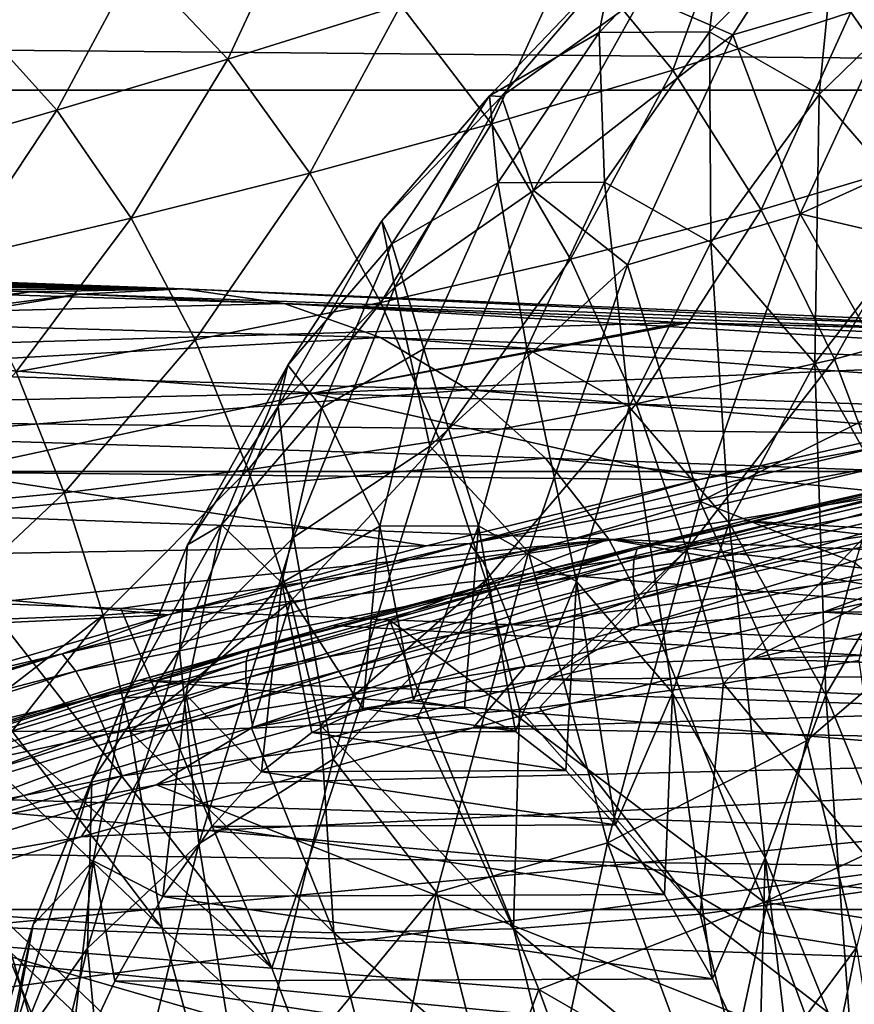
# Model space of a CAD drawing. Header units: metres. Extents: x -160 to 52, y -25 to 25.
# Tile 103 of 168: x -21.75 to -18.03, y 16.39 to 20.78. Entities that reach past the tile are written whole.
import ezdxf

# ---------------------------------------------------------------- set-up
doc = ezdxf.new("R2010")
doc.units = ezdxf.units.M
doc.layers.add('solid_509089_SW0001', color=7, linetype='CONTINUOUS')

msp = doc.modelspace()

# ---------------------------------------------------------------- linework, layer by layer
at = {"layer": 'solid_509089_SW0001'}
for points in [[(-159.199997, 21.893999, -10.99558), (-2.2, 21.893999, -10.99558), (-2.2, 20.469452, -13.46297)], [(-159.199997, 20.469452, -13.46297), (-159.199997, 21.893999, -10.99558), (-2.2, 20.469452, -13.46297)], [(-18.079378, 21.476294, 223.824036), (-18.569443, 20.716793, 221.472076), (-18.97191, 20.89212, 223.183731)], [(-18.079378, 21.476294, 223.824036), (-17.794058, 20.943621, 221.31012), (-18.569443, 20.716793, 221.472076)], [(-18.541063, 21.368948, 11.982451), (-19.285803, 21.103426, 12.498981), (-18.836258, 20.558239, 13.534178)], [(-18.041948, 20.817202, 13.039824), (-18.541063, 21.368948, 11.982451), (-18.836258, 20.558239, 13.534178)], [(-20.500986, 21.298605, 12.080479), (-21.232735, 21.041241, 12.670351), (-20.822855, 20.607891, 13.578199)], [(-20.051262, 20.8494, 13.024609), (-20.500986, 21.298605, 12.080479), (-20.822855, 20.607891, 13.578199)], [(-18.605829, 21.306849, 228.23291), (-19.166191, 20.727621, 228.384659), (-18.673391, 20.729614, 230.749741)], [(-18.605829, 21.306849, 228.23291), (-19.108923, 21.016357, 225.81842), (-19.166191, 20.727621, 228.384659)], [(-18.099258, 21.308899, 230.664093), (-18.673391, 20.729614, 230.749741), (-18.18388, 20.450981, 233.099045)], [(-18.099258, 21.308899, 230.664093), (-18.605829, 21.306849, 228.23291), (-18.673391, 20.729614, 230.749741)], [(-17.596067, 21.02248, 233.079041), (-18.099258, 21.308899, 230.664093), (-18.18388, 20.450981, 233.099045)], [(-19.285803, 21.103426, 12.498981), (-20.051262, 20.8494, 13.024609), (-19.645723, 20.318937, 14.028792)], [(-18.836258, 20.558239, 13.534178), (-19.285803, 21.103426, 12.498981), (-19.645723, 20.318937, 14.028792)], [(-17.276783, 21.095921, 12.526369), (-18.041948, 20.817202, 13.039824), (-17.601536, 20.184851, 14.118268)], [(-21.232735, 21.041241, 12.670351), (-21.959951, 20.79245, 13.314386), (-21.586092, 20.379892, 14.178493)], [(-20.822855, 20.607891, 13.578199), (-21.232735, 21.041241, 12.670351), (-21.586092, 20.379892, 14.178493)], [(-19.108923, 21.016357, 225.81842), (-19.655607, 20.445026, 226.035797), (-19.166191, 20.727621, 228.384659)], [(-19.108923, 21.016357, 225.81842), (-19.601728, 20.441357, 223.453308), (-19.655607, 20.445026, 226.035797)], [(-18.97191, 20.89212, 223.183731), (-19.601728, 20.441357, 223.453308), (-19.108923, 21.016357, 225.81842)], [(-17.596067, 21.02248, 233.079041), (-18.18388, 20.450981, 233.099045), (-17.704283, 19.895494, 235.400757)], [(-18.569443, 20.716793, 221.472076), (-17.794058, 20.943621, 221.31012), (-18.267763, 19.91696, 219.036667)], [(-18.267763, 19.91696, 219.036667), (-17.794058, 20.943621, 221.31012), (-17.322479, 20.3468, 219.572311)], [(-18.97191, 20.89212, 223.183731), (-19.45825, 20.021612, 220.849655), (-19.601728, 20.441357, 223.453308)], [(-18.569443, 20.716793, 221.472076), (-19.45825, 20.021612, 220.849655), (-18.97191, 20.89212, 223.183731)], [(-20.051262, 20.8494, 13.024609), (-20.822855, 20.607891, 13.578199), (-20.456373, 20.099136, 14.543104)], [(-19.645723, 20.318937, 14.028792), (-20.051262, 20.8494, 13.024609), (-20.456373, 20.099136, 14.543104)], [(-21.586092, 20.379892, 14.178493), (-21.959951, 20.79245, 13.314386), (-22.32708, 20.166178, 14.842651)], [(-18.041948, 20.817202, 13.039824), (-18.836258, 20.558239, 13.534178), (-18.442747, 19.935635, 14.589379)], [(-17.601536, 20.184851, 14.118268), (-18.041948, 20.817202, 13.039824), (-18.442747, 19.935635, 14.589379)], [(-19.166191, 20.727621, 228.384659), (-19.655607, 20.445026, 226.035797), (-19.618073, 20.05665, 228.519318)], [(-19.166191, 20.727621, 228.384659), (-19.618073, 20.05665, 228.519318), (-19.141224, 20.05858, 230.807846)], [(-18.569443, 20.716793, 221.472076), (-19.038752, 19.689495, 219.219727), (-19.45825, 20.021612, 220.849655)], [(-18.673391, 20.729614, 230.749741), (-19.166191, 20.727621, 228.384659), (-19.141224, 20.05858, 230.807846)], [(-18.673391, 20.729614, 230.749741), (-19.141224, 20.05858, 230.807846), (-18.667559, 19.788965, 233.0811)], [(-18.569443, 20.716793, 221.472076), (-18.267763, 19.91696, 219.036667), (-19.038752, 19.689495, 219.219727)], [(-18.18388, 20.450981, 233.099045), (-18.673391, 20.729614, 230.749741), (-18.667559, 19.788965, 233.0811)], [(-20.822855, 20.607891, 13.578199), (-21.586092, 20.379892, 14.178493), (-21.254311, 19.898643, 15.096428)], [(-20.456373, 20.099136, 14.543104), (-20.822855, 20.607891, 13.578199), (-21.254311, 19.898643, 15.096428)], [(-18.836258, 20.558239, 13.534178), (-19.645723, 20.318937, 14.028792), (-19.293205, 19.715349, 15.052202)], [(-18.442747, 19.935635, 14.589379), (-18.836258, 20.558239, 13.534178), (-19.293205, 19.715349, 15.052202)], [(-159.199997, 20.469452, -13.46297), (-2.2, 20.469452, -13.46297), (-2.2, 18.768089, -15.748297)], [(-159.199997, 18.768089, -15.748297), (-159.199997, 20.469452, -13.46297), (-2.2, 18.768089, -15.748297)], [(-19.655607, 20.445026, 226.035797), (-20.135015, 19.885658, 223.734985), (-20.091646, 19.783207, 226.246506)], [(-19.601728, 20.441357, 223.453308), (-20.135015, 19.885658, 223.734985), (-19.655607, 20.445026, 226.035797)], [(-19.601728, 20.441357, 223.453308), (-20.077576, 19.58963, 221.169586), (-20.135015, 19.885658, 223.734985)], [(-19.655607, 20.445026, 226.035797), (-20.091646, 19.783207, 226.246506), (-19.618073, 20.05665, 228.519318)], [(-19.45825, 20.021612, 220.849655), (-20.077576, 19.58963, 221.169586), (-19.601728, 20.441357, 223.453308)], [(-18.18388, 20.450981, 233.099045), (-18.667559, 19.788965, 233.0811), (-18.203487, 19.251459, 235.308304)], [(-17.704283, 19.895494, 235.400757), (-18.18388, 20.450981, 233.099045), (-18.203487, 19.251459, 235.308304)], [(-21.586092, 20.379892, 14.178493), (-22.32708, 20.166178, 14.842651), (-22.026287, 19.717041, 15.706575)], [(-21.254311, 19.898643, 15.096428), (-21.586092, 20.379892, 14.178493), (-22.026287, 19.717041, 15.706575)], [(-19.645723, 20.318937, 14.028792), (-20.456373, 20.099136, 14.543104), (-20.139622, 19.522451, 15.52666)], [(-19.293205, 19.715349, 15.052202), (-19.645723, 20.318937, 14.028792), (-20.139622, 19.522451, 15.52666)], [(-18.267763, 19.91696, 219.036667), (-17.322479, 20.3468, 219.572311), (-17.563925, 19.752432, 218.413544)], [(-17.601536, 20.184851, 14.118268), (-18.442747, 19.935635, 14.589379), (-18.115595, 19.26832, 15.611757)], [(-17.233658, 19.506561, 15.161281), (-17.601536, 20.184851, 14.118268), (-18.115595, 19.26832, 15.611757)], [(-20.456373, 20.099136, 14.543104), (-21.254311, 19.898643, 15.096428), (-20.968765, 19.35537, 16.03256)], [(-20.139622, 19.522451, 15.52666), (-20.456373, 20.099136, 14.543104), (-20.968765, 19.35537, 16.03256)], [(-19.618073, 20.05665, 228.519318), (-20.091646, 19.783207, 226.246506), (-19.947716, 19.314367, 228.632828)], [(-19.618073, 20.05665, 228.519318), (-19.947716, 19.314367, 228.632828), (-19.488518, 19.316225, 230.836655)], [(-19.141224, 20.05858, 230.807846), (-19.618073, 20.05665, 228.519318), (-19.488518, 19.316225, 230.836655)], [(-19.141224, 20.05858, 230.807846), (-19.488518, 19.316225, 230.836655), (-19.032383, 19.056587, 233.025787)], [(-18.667559, 19.788965, 233.0811), (-19.141224, 20.05858, 230.807846), (-19.032383, 19.056587, 233.025787)], [(-19.45825, 20.021612, 220.849655), (-19.920671, 18.88006, 218.630356), (-20.077576, 19.58963, 221.169586)], [(-19.038752, 19.689495, 219.219727), (-19.920671, 18.88006, 218.630356), (-19.45825, 20.021612, 220.849655)], [(-18.442747, 19.935635, 14.589379), (-19.293205, 19.715349, 15.052202), (-19.000957, 19.068893, 16.04582)], [(-19.038752, 19.689495, 219.219727), (-18.267763, 19.91696, 219.036667), (-18.714689, 18.633793, 216.891739)], [(-18.115595, 19.26832, 15.611757), (-18.442747, 19.935635, 14.589379), (-19.000957, 19.068893, 16.04582)], [(-18.714689, 18.633793, 216.891739), (-18.267763, 19.91696, 219.036667), (-17.7978, 19.089281, 217.291107)], [(-18.267763, 19.91696, 219.036667), (-17.563925, 19.752432, 218.413544), (-17.7978, 19.089281, 217.291107)], [(-21.254311, 19.898643, 15.096428), (-22.026287, 19.717041, 15.706575), (-21.768105, 19.21232, 16.588276)], [(-20.968765, 19.35537, 16.03256), (-21.254311, 19.898643, 15.096428), (-21.768105, 19.21232, 16.588276)], [(-20.135015, 19.885658, 223.734985), (-20.597925, 19.057089, 221.513351), (-20.555536, 19.241947, 224.020172)], [(-20.077576, 19.58963, 221.169586), (-20.597925, 19.057089, 221.513351), (-20.135015, 19.885658, 223.734985)], [(-20.135015, 19.885658, 223.734985), (-20.555536, 19.241947, 224.020172), (-20.091646, 19.783207, 226.246506)], [(-17.704283, 19.895494, 235.400757), (-18.203487, 19.251459, 235.308304), (-17.755293, 18.453335, 237.45932)], [(-20.091646, 19.783207, 226.246506), (-20.555536, 19.241947, 224.020172), (-20.403765, 19.051044, 226.444138)], [(-20.091646, 19.783207, 226.246506), (-20.403765, 19.051044, 226.444138), (-19.947716, 19.314367, 228.632828)], [(-18.667559, 19.788965, 233.0811), (-19.032383, 19.056587, 233.025787), (-18.585485, 18.538973, 235.170563)], [(-18.203487, 19.251459, 235.308304), (-18.667559, 19.788965, 233.0811), (-18.585485, 18.538973, 235.170563)], [(-24.047813, 19.693563, 51.212868), (-24.491825, 19.688553, 51.258396), (-21.022888, 19.582998, 68.325623)], [(-24.491825, 19.688553, 51.258396), (-24.394201, 19.684357, 51.816048), (-21.022888, 19.582998, 68.325623)], [(-23.604155, 19.61232, 51.169857), (-24.047813, 19.693563, 51.212868), (-21.022888, 19.582998, 68.325623)], [(-19.293205, 19.715349, 15.052202), (-20.139622, 19.522451, 15.52666), (-19.877172, 18.905256, 16.483767)], [(-19.038752, 19.689495, 219.219727), (-19.481243, 18.407677, 217.096085), (-19.920671, 18.88006, 218.630356)], [(-19.000957, 19.068893, 16.04582), (-19.293205, 19.715349, 15.052202), (-19.877172, 18.905256, 16.483767)], [(-19.038752, 19.689495, 219.219727), (-18.714689, 18.633793, 216.891739), (-19.481243, 18.407677, 217.096085)], [(-24.394201, 19.684357, 51.816048), (-24.119864, 19.672565, 53.383133), (-21.022888, 19.582998, 68.325623)], [(-24.119864, 19.672565, 53.383133), (-23.838423, 19.660471, 54.990795), (-21.022888, 19.582998, 68.325623)], [(-23.838423, 19.660471, 54.990795), (-23.554903, 19.648285, 56.61034), (-21.022888, 19.582998, 68.325623)], [(-23.554903, 19.648285, 56.61034), (-23.274857, 19.63625, 58.210049), (-21.022888, 19.582998, 68.325623)], [(-23.604155, 19.61232, 51.169857), (-21.022888, 19.582998, 68.325623), (-20.571651, 19.517105, 68.19101)], [(-23.173456, 19.451824, 51.121979), (-23.604155, 19.61232, 51.169857), (-20.571651, 19.517105, 68.19101)], [(-23.274857, 19.63625, 58.210049), (-22.995625, 19.624249, 59.805107), (-21.022888, 19.582998, 68.325623)], [(-22.995625, 19.624249, 59.805107), (-22.717854, 19.61231, 61.391819), (-21.022888, 19.582998, 68.325623)], [(-22.717854, 19.61231, 61.391819), (-22.44788, 19.600706, 62.933998), (-21.022888, 19.582998, 68.325623)], [(-22.44788, 19.600706, 62.933998), (-22.190643, 19.589651, 64.403389), (-21.022888, 19.582998, 68.325623)], [(-21.943426, 19.579027, 65.815559), (-23.681997, 19.328831, 65.442261), (-21.705605, 19.568806, 67.174042)], [(-23.681997, 19.328831, 65.442261), (-23.346674, 19.316923, 67.145485), (-21.705605, 19.568806, 67.174042)], [(-21.705605, 19.568806, 67.174042), (-23.346674, 19.316923, 67.145485), (-21.481876, 19.559191, 68.452003)], [(-23.346674, 19.316923, 67.145485), (-22.997795, 19.307684, 68.842407), (-21.481876, 19.559191, 68.452003)], [(-21.481876, 19.559191, 68.452003), (-22.997795, 19.307684, 68.842407), (-18.796431, 19.432592, 83.777534)], [(-22.190643, 19.589651, 64.403389), (-21.943426, 19.579027, 65.815559), (-21.022888, 19.582998, 68.325623)], [(-21.943426, 19.579027, 65.815559), (-21.705605, 19.568806, 67.174042), (-21.022888, 19.582998, 68.325623)], [(-21.705605, 19.568806, 67.174042), (-21.481876, 19.559191, 68.452003), (-21.022888, 19.582998, 68.325623)], [(-21.022888, 19.582998, 68.325623), (-21.481876, 19.559191, 68.452003), (-15.65589, 19.35224, 98.851273)], [(-15.65589, 19.35224, 98.851273), (-21.481876, 19.559191, 68.452003), (-18.796431, 19.432592, 83.777534)], [(-21.022888, 19.582998, 68.325623), (-15.65589, 19.35224, 98.851273), (-15.174582, 19.307373, 98.755211)], [(-20.571651, 19.517105, 68.19101), (-21.022888, 19.582998, 68.325623), (-15.174582, 19.307373, 98.755211)], [(-20.077576, 19.58963, 221.169586), (-20.53002, 18.472712, 218.998184), (-20.597925, 19.057089, 221.513351)], [(-19.920671, 18.88006, 218.630356), (-20.53002, 18.472712, 218.998184), (-20.077576, 19.58963, 221.169586)], [(-23.173456, 19.451824, 51.121979), (-20.571651, 19.517105, 68.19101), (-20.14094, 19.365835, 68.056114)], [(-20.139622, 19.522451, 15.52666), (-20.968765, 19.35537, 16.03256), (-20.731714, 18.774355, 16.945795)], [(-19.877172, 18.905256, 16.483767), (-20.139622, 19.522451, 15.52666), (-20.731714, 18.774355, 16.945795)], [(-20.571651, 19.517105, 68.19101), (-15.174582, 19.307373, 98.755211), (-14.710948, 19.166969, 98.66243)], [(-20.14094, 19.365835, 68.056114), (-20.571651, 19.517105, 68.19101), (-14.710948, 19.166969, 98.66243)], [(-17.233658, 19.506561, 15.161281), (-18.115595, 19.26832, 15.611757), (-17.862555, 18.59907, 16.546658)], [(-22.773197, 19.217899, 51.078548), (-23.173456, 19.451824, 51.121979), (-20.14094, 19.365835, 68.056114)], [(-22.997795, 19.307684, 68.842407), (-20.442974, 19.116755, 84.160492), (-18.796431, 19.432592, 83.777534)], [(-18.768688, 19.431248, 83.935799), (-18.796431, 19.432592, 83.777534), (-20.442974, 19.116755, 84.160492)], [(-18.768688, 19.431248, 83.935799), (-20.442974, 19.116755, 84.160492), (-16.136, 19.300087, 98.946838)], [(-15.65589, 19.35224, 98.851273), (-18.796431, 19.432592, 83.777534), (-18.768688, 19.431248, 83.935799)], [(-15.65589, 19.35224, 98.851273), (-18.768688, 19.431248, 83.935799), (-16.136, 19.300087, 98.946838)], [(-22.773197, 19.217899, 51.078548), (-20.14094, 19.365835, 68.056114), (-19.747461, 19.132578, 67.929543)], [(-20.968765, 19.35537, 16.03256), (-21.768105, 19.21232, 16.588276), (-21.552801, 18.672939, 17.450735)], [(-20.731714, 18.774355, 16.945795), (-20.968765, 19.35537, 16.03256), (-21.552801, 18.672939, 17.450735)], [(-20.14094, 19.365835, 68.056114), (-14.710948, 19.166969, 98.66243), (-14.28287, 18.936117, 98.576508)], [(-19.747461, 19.132578, 67.929543), (-20.14094, 19.365835, 68.056114), (-14.28287, 18.936117, 98.576508)], [(-22.997795, 19.307684, 68.842407), (-24.43667, 19.029245, 69.217758), (-20.442974, 19.116755, 84.160492)], [(-20.442974, 19.116755, 84.160492), (-17.457333, 19.016451, 99.223305), (-16.136, 19.300087, 98.946838)], [(-19.947716, 19.314367, 228.632828), (-20.403765, 19.051044, 226.444138), (-20.145088, 18.523371, 228.721725)], [(-19.947716, 19.314367, 228.632828), (-20.145088, 18.523371, 228.721725), (-19.704695, 18.52515, 230.835297)], [(-19.488518, 19.316225, 230.836655), (-19.947716, 19.314367, 228.632828), (-19.704695, 18.52515, 230.835297)], [(-19.488518, 19.316225, 230.836655), (-19.704695, 18.52515, 230.835297), (-19.267241, 18.276146, 232.934753)], [(-19.032383, 19.056587, 233.025787), (-19.488518, 19.316225, 230.836655), (-19.267241, 18.276146, 232.934753)], [(-18.115595, 19.26832, 15.611757), (-19.000957, 19.068893, 16.04582), (-18.773825, 18.418909, 16.959349)], [(-17.862555, 18.59907, 16.546658), (-18.115595, 19.26832, 15.611757), (-18.773825, 18.418909, 16.959349)], [(-18.203487, 19.251459, 235.308304), (-18.585485, 18.538973, 235.170563), (-18.153879, 17.770388, 237.241959)], [(-17.755293, 18.453335, 237.45932), (-18.203487, 19.251459, 235.308304), (-18.153879, 17.770388, 237.241959)], [(-22.419376, 18.920382, 51.048973), (-22.773197, 19.217899, 51.078548), (-19.747461, 19.132578, 67.929543)], [(-21.552801, 18.672939, 17.450735), (-21.768105, 19.21232, 16.588276), (-22.32921, 18.597639, 18.016378)], [(-20.555536, 19.241947, 224.020172), (-21.00346, 18.440201, 221.870453), (-20.850485, 18.529818, 224.300186)], [(-20.597925, 19.057089, 221.513351), (-21.00346, 18.440201, 221.870453), (-20.555536, 19.241947, 224.020172)], [(-20.555536, 19.241947, 224.020172), (-20.850485, 18.529818, 224.300186), (-20.403765, 19.051044, 226.444138)], [(-22.419376, 18.920382, 51.048973), (-19.747461, 19.132578, 67.929543), (-19.405016, 18.827398, 67.819977)], [(-19.747461, 19.132578, 67.929543), (-14.28287, 18.936117, 98.576508), (-13.907861, 18.624111, 98.500946)], [(-19.405016, 18.827398, 67.819977), (-19.747461, 19.132578, 67.929543), (-13.907861, 18.624111, 98.500946)], [(-24.43667, 19.029245, 69.217758), (-22.0825, 18.764528, 84.544312), (-20.442974, 19.116755, 84.160492)], [(-20.442974, 19.116755, 84.160492), (-22.0825, 18.764528, 84.544312), (-18.724785, 18.73105, 99.488449)], [(-20.442974, 19.116755, 84.160492), (-18.724785, 18.73105, 99.488449), (-17.457333, 19.016451, 99.223305)], [(-18.714689, 18.633793, 216.891739), (-17.7978, 19.089281, 217.291107), (-18.023287, 18.359657, 216.208939)], [(-20.597925, 19.057089, 221.513351), (-21.038071, 17.970535, 219.40097), (-21.00346, 18.440201, 221.870453)], [(-20.53002, 18.472712, 218.998184), (-21.038071, 17.970535, 219.40097), (-20.597925, 19.057089, 221.513351)], [(-20.403765, 19.051044, 226.444138), (-20.850485, 18.529818, 224.300186), (-20.582458, 18.270832, 226.62265)], [(-20.403765, 19.051044, 226.444138), (-20.582458, 18.270832, 226.62265), (-20.145088, 18.523371, 228.721725)], [(-19.000957, 19.068893, 16.04582), (-19.877172, 18.905256, 16.483767), (-19.671368, 18.283026, 17.368484)], [(-18.773825, 18.418909, 16.959349), (-19.000957, 19.068893, 16.04582), (-19.671368, 18.283026, 17.368484)], [(-19.032383, 19.056587, 233.025787), (-19.267241, 18.276146, 232.934753), (-18.838648, 17.779728, 234.991699)], [(-18.585485, 18.538973, 235.170563), (-19.032383, 19.056587, 233.025787), (-18.838648, 17.779728, 234.991699)], [(-17.916155, 18.877834, 99.528084), (-17.457333, 19.016451, 99.223305), (-18.724785, 18.73105, 99.488449)], [(-22.12534, 18.572424, 51.042542), (-22.419376, 18.920382, 51.048973), (-19.405016, 18.827398, 67.819977)], [(-19.877172, 18.905256, 16.483767), (-20.731714, 18.774355, 16.945795), (-20.54336, 18.186882, 17.794525)], [(-19.671368, 18.283026, 17.368484), (-19.877172, 18.905256, 16.483767), (-20.54336, 18.186882, 17.794525)], [(-19.920671, 18.88006, 218.630356), (-20.352917, 17.48292, 216.555893), (-20.53002, 18.472712, 218.998184)], [(-19.481243, 18.407677, 217.096085), (-20.352917, 17.48292, 216.555893), (-19.920671, 18.88006, 218.630356)], [(-17.916155, 18.877834, 99.528084), (-18.724785, 18.73105, 99.488449), (-19.743984, 18.446287, 99.908943)], [(-17.916155, 18.877834, 99.528084), (-19.743984, 18.446287, 99.908943), (-17.860092, 18.79965, 99.713356)], [(-22.12534, 18.572424, 51.042542), (-19.405016, 18.827398, 67.819977), (-19.12311, 18.465393, 67.735779)], [(-19.405016, 18.827398, 67.819977), (-13.907861, 18.624111, 98.500946), (-13.600522, 18.243311, 98.438705)], [(-19.12311, 18.465393, 67.735779), (-19.405016, 18.827398, 67.819977), (-13.600522, 18.243311, 98.438705)], [(-19.010384, 18.375389, 101.797447), (-18.996428, 18.422756, 101.920326), (-17.252674, 18.825331, 101.556992)], [(-17.267916, 18.777668, 101.43438), (-19.010384, 18.375389, 101.797447), (-17.252674, 18.825331, 101.556992)], [(-17.252674, 18.825331, 101.556992), (-18.996428, 18.422756, 101.920326), (-17.542843, 18.771162, 101.748413)], [(-159.199997, 18.768089, -15.748297), (-2.2, 18.768089, -15.748297), (-2.2, 16.81292, -17.820654)], [(-159.199997, 16.81292, -17.820654), (-159.199997, 18.768089, -15.748297), (-2.2, 16.81292, -17.820654)], [(-20.731714, 18.774355, 16.945795), (-21.552801, 18.672939, 17.450735), (-21.37878, 18.125767, 18.256649)], [(-20.54336, 18.186882, 17.794525), (-20.731714, 18.774355, 16.945795), (-21.37878, 18.125767, 18.256649)], [(-19.743984, 18.446287, 99.908943), (-19.685902, 18.368584, 100.093788), (-17.860092, 18.79965, 99.713356)], [(-17.860092, 18.79965, 99.713356), (-19.685902, 18.368584, 100.093788), (-17.799728, 18.675396, 99.869865)], [(-19.013828, 18.298254, 101.68985), (-19.010384, 18.375389, 101.797447), (-17.267916, 18.777668, 101.43438)], [(-17.273457, 18.700048, 101.327217), (-19.013828, 18.298254, 101.68985), (-17.267916, 18.777668, 101.43438)], [(-18.996428, 18.422756, 101.920326), (-18.517832, 18.547375, 101.951424), (-17.542843, 18.771162, 101.748413)], [(-17.542843, 18.771162, 101.748413), (-18.517832, 18.547375, 101.951424), (-7.027162, 17.862087, 154.254868)], [(-22.0825, 18.764528, 84.544312), (-23.712204, 18.368626, 84.925858), (-19.936329, 18.436306, 99.741844)], [(-22.0825, 18.764528, 84.544312), (-19.936329, 18.436306, 99.741844), (-18.724785, 18.73105, 99.488449)], [(-19.743984, 18.446287, 99.908943), (-18.724785, 18.73105, 99.488449), (-19.936329, 18.436306, 99.741844)], [(-19.006523, 18.19676, 101.605087), (-19.013828, 18.298254, 101.68985), (-17.273457, 18.700048, 101.327217)], [(-17.268908, 18.597918, 101.243034), (-19.006523, 18.19676, 101.605087), (-17.273457, 18.700048, 101.327217)], [(-21.552801, 18.672939, 17.450735), (-22.32921, 18.597639, 18.016378), (-22.167187, 18.094858, 18.773079)], [(-21.37878, 18.125767, 18.256649), (-21.552801, 18.672939, 17.450735), (-22.167187, 18.094858, 18.773079)], [(-19.685902, 18.368584, 100.093788), (-19.62233, 18.245092, 100.249634), (-17.799728, 18.675396, 99.869865)], [(-17.799728, 18.675396, 99.869865), (-19.62233, 18.245092, 100.249634), (-17.73918, 18.513535, 99.986977)], [(-19.481243, 18.407677, 217.096085), (-18.714689, 18.633793, 216.891739), (-19.129082, 17.110643, 214.902954)], [(-19.129082, 17.110643, 214.902954), (-18.714689, 18.633793, 216.891739), (-18.239603, 17.566099, 215.170776)], [(-18.714689, 18.633793, 216.891739), (-18.023287, 18.359657, 216.208939), (-18.239603, 17.566099, 215.170776)], [(-18.989067, 18.078512, 101.549271), (-19.006523, 18.19676, 101.605087), (-17.268908, 18.597918, 101.243034)], [(-17.254667, 18.478958, 101.187889), (-18.989067, 18.078512, 101.549271), (-17.268908, 18.597918, 101.243034)], [(-17.862555, 18.59907, 16.546658), (-18.773825, 18.418909, 16.959349), (-18.611315, 17.820784, 17.744949)], [(-17.862555, 18.59907, 16.546658), (-18.611315, 17.820784, 17.744949), (-18.005585, 17.924576, 17.482853)], [(-22.12534, 18.572424, 51.042542), (-19.12311, 18.465393, 67.735779), (-21.901762, 18.180084, 51.068089)], [(-18.517832, 18.547375, 101.951424), (-19.454782, 18.316599, 102.14653), (-8.868936, 17.435368, 154.638626)], [(-18.996428, 18.422756, 101.920326), (-19.454782, 18.316599, 102.14653), (-18.517832, 18.547375, 101.951424)], [(-18.517832, 18.547375, 101.951424), (-8.868936, 17.435368, 154.638626), (-7.027162, 17.862087, 154.254868)], [(-20.850485, 18.529818, 224.300186), (-21.281834, 17.757744, 222.230026), (-21.010885, 17.770952, 224.566513)], [(-21.00346, 18.440201, 221.870453), (-21.281834, 17.757744, 222.230026), (-20.850485, 18.529818, 224.300186)], [(-20.850485, 18.529818, 224.300186), (-21.010885, 17.770952, 224.566513), (-20.582458, 18.270832, 226.62265)], [(-20.145088, 18.523371, 228.721725), (-20.582458, 18.270832, 226.62265), (-20.221043, 17.709229, 228.702362)], [(-20.145088, 18.523371, 228.721725), (-20.221043, 17.709229, 228.702362), (-19.99366, 17.745176, 229.79364)], [(-19.704695, 18.52515, 230.835297), (-20.145088, 18.523371, 228.721725), (-19.99366, 17.745176, 229.79364)], [(-19.704695, 18.52515, 230.835297), (-19.99366, 17.745176, 229.79364), (-19.766266, 17.711048, 230.884964)], [(-19.704695, 18.52515, 230.835297), (-19.766266, 17.711048, 230.884964), (-19.53968, 17.606913, 231.972412)], [(-19.267241, 18.276146, 232.934753), (-19.704695, 18.52515, 230.835297), (-19.53968, 17.606913, 231.972412)], [(-19.62233, 18.245092, 100.249634), (-19.557598, 18.084225, 100.365868), (-17.73918, 18.513535, 99.986977)], [(-17.73918, 18.513535, 99.986977), (-19.557598, 18.084225, 100.365868), (-17.682564, 18.325085, 100.056702)], [(-18.585485, 18.538973, 235.170563), (-18.838648, 17.779728, 234.991699), (-18.424717, 17.04262, 236.978271)], [(-18.153879, 17.770388, 237.241959), (-18.585485, 18.538973, 235.170563), (-18.424717, 17.04262, 236.978271)], [(-21.299927, 18.155386, 54.4105), (-21.901762, 18.180084, 51.068089), (-19.12311, 18.465393, 67.735779)], [(-20.10132, 18.106167, 61.067093), (-21.299927, 18.155386, 54.4105), (-19.12311, 18.465393, 67.735779)], [(-20.53002, 18.472712, 218.998184), (-20.952938, 17.105717, 216.968475), (-21.038071, 17.970535, 219.40097)], [(-20.352917, 17.48292, 216.555893), (-20.952938, 17.105717, 216.968475), (-20.53002, 18.472712, 218.998184)], [(-19.12311, 18.465393, 67.735779), (-18.909716, 18.05718, 67.684677), (-20.10132, 18.106167, 61.067093)], [(-19.12311, 18.465393, 67.735779), (-13.372688, 17.808708, 98.392174), (-16.116259, 17.934536, 83.18219)], [(-19.12311, 18.465393, 67.735779), (-13.600522, 18.243311, 98.438705), (-13.372688, 17.808708, 98.392174)], [(-19.12311, 18.465393, 67.735779), (-16.116259, 17.934536, 83.18219), (-18.909716, 18.05718, 67.684677)], [(-17.254667, 18.478958, 101.187889), (-18.165106, 18.140278, 101.359711), (-18.989067, 18.078512, 101.549271)], [(-17.254667, 18.478958, 101.187889), (-16.860186, 18.427914, 101.087814), (-18.165106, 18.140278, 101.359711)], [(-23.712204, 18.368626, 84.925858), (-21.0896, 18.128405, 99.982956), (-19.936329, 18.436306, 99.741844)], [(-19.743984, 18.446287, 99.908943), (-21.0896, 18.128405, 99.982956), (-21.561701, 17.95356, 100.287689)], [(-19.743984, 18.446287, 99.908943), (-21.561701, 17.95356, 100.287689), (-19.685902, 18.368584, 100.093788)], [(-21.00346, 18.440201, 221.870453), (-21.429358, 17.388819, 219.826447), (-21.281834, 17.757744, 222.230026)], [(-21.038071, 17.970535, 219.40097), (-21.429358, 17.388819, 219.826447), (-21.00346, 18.440201, 221.870453)], [(-19.743984, 18.446287, 99.908943), (-19.936329, 18.436306, 99.741844), (-21.0896, 18.128405, 99.982956)], [(-20.741461, 17.921015, 102.158142), (-20.728931, 17.968006, 102.281319), (-18.996428, 18.422756, 101.920326)], [(-19.010384, 18.375389, 101.797447), (-20.741461, 17.921015, 102.158142), (-18.996428, 18.422756, 101.920326)], [(-18.996428, 18.422756, 101.920326), (-20.728931, 17.968006, 102.281319), (-19.454782, 18.316599, 102.14653)], [(-18.773825, 18.418909, 16.959349), (-19.671368, 18.283026, 17.368484), (-19.521845, 17.705095, 18.138615)], [(-18.773825, 18.418909, 16.959349), (-19.521845, 17.705095, 18.138615), (-19.431864, 17.714466, 18.099129)], [(-18.611315, 17.820784, 17.744949), (-18.773825, 18.418909, 16.959349), (-19.431864, 17.714466, 18.099129)], [(-18.165106, 18.140278, 101.359711), (-16.860186, 18.427914, 101.087814), (-13.819702, 18.169563, 100.454285)], [(-17.755293, 18.453335, 237.45932), (-18.153879, 17.770388, 237.241959), (-17.743404, 16.761236, 239.211945)], [(-20.742582, 17.84449, 102.050064), (-20.741461, 17.921015, 102.158142), (-19.010384, 18.375389, 101.797447)], [(-19.013828, 18.298254, 101.68985), (-20.742582, 17.84449, 102.050064), (-19.010384, 18.375389, 101.797447)], [(-19.481243, 18.407677, 217.096085), (-19.891193, 16.887907, 215.128616), (-20.352917, 17.48292, 216.555893)], [(-19.481243, 18.407677, 217.096085), (-19.129082, 17.110643, 214.902954), (-19.891193, 16.887907, 215.128616)], [(-23.712204, 18.368626, 84.925858), (-25.329983, 17.924767, 85.304672), (-21.0896, 18.128405, 99.982956)], [(-21.561701, 17.95356, 100.287689), (-21.500904, 17.876593, 100.47197), (-19.685902, 18.368584, 100.093788)], [(-19.685902, 18.368584, 100.093788), (-21.500904, 17.876593, 100.47197), (-19.62233, 18.245092, 100.249634)], [(-18.239603, 17.566099, 215.170776), (-18.023287, 18.359657, 216.208939), (-17.664127, 18.060043, 215.709305)], [(-20.732218, 17.743799, 101.964661), (-20.742582, 17.84449, 102.050064), (-19.013828, 18.298254, 101.68985)], [(-19.006523, 18.19676, 101.605087), (-20.732218, 17.743799, 101.964661), (-19.013828, 18.298254, 101.68985)], [(-20.728931, 17.968006, 102.281319), (-20.353865, 18.079594, 102.333755), (-19.454782, 18.316599, 102.14653)], [(-19.671368, 18.283026, 17.368484), (-20.54336, 18.186882, 17.794525), (-20.409246, 17.635836, 18.544813)], [(-19.671368, 18.283026, 17.368484), (-20.409246, 17.635836, 18.544813), (-19.977209, 17.66436, 18.342522)], [(-19.454782, 18.316599, 102.14653), (-20.353865, 18.079594, 102.333755), (-8.868936, 17.435368, 154.638626)], [(-19.521845, 17.705095, 18.138615), (-19.671368, 18.283026, 17.368484), (-19.977209, 17.66436, 18.342522)], [(-19.557598, 18.084225, 100.365868), (-19.496115, 17.896933, 100.434578), (-17.682564, 18.325085, 100.056702)], [(-17.682564, 18.325085, 100.056702), (-19.496115, 17.896933, 100.434578), (-18.484695, 17.93199, 100.251602)], [(-17.682564, 18.325085, 100.056702), (-18.484695, 17.93199, 100.251602), (-17.179863, 18.230001, 99.979721)], [(-21.500904, 17.876593, 100.47197), (-21.43302, 17.754272, 100.626915), (-19.62233, 18.245092, 100.249634)], [(-19.62233, 18.245092, 100.249634), (-21.43302, 17.754272, 100.626915), (-19.557598, 18.084225, 100.365868)], [(-20.582458, 18.270832, 226.62265), (-21.010885, 17.770952, 224.566513), (-20.672318, 17.42774, 226.53656)], [(-20.582458, 18.270832, 226.62265), (-20.672318, 17.42774, 226.53656), (-20.447592, 17.603281, 227.615097)], [(-20.582458, 18.270832, 226.62265), (-20.447592, 17.603281, 227.615097), (-20.221043, 17.709229, 228.702362)], [(-19.267241, 18.276146, 232.934753), (-19.53968, 17.606913, 231.972412), (-19.314896, 17.433168, 233.051224)], [(-19.267241, 18.276146, 232.934753), (-19.314896, 17.433168, 233.051224), (-19.092846, 17.190611, 234.116898)], [(-18.838648, 17.779728, 234.991699), (-19.267241, 18.276146, 232.934753), (-19.092846, 17.190611, 234.116898)], [(-20.626364, 16.550831, 54.539593), (-22.49798, 18.204538, 47.756859), (-21.901762, 18.180084, 51.068089)], [(-21.818575, 16.646101, 48.009178), (-22.49798, 18.204538, 47.756859), (-20.626364, 16.550831, 54.539593)], [(-20.711193, 17.626455, 101.908089), (-20.732218, 17.743799, 101.964661), (-19.006523, 18.19676, 101.605087)], [(-18.989067, 18.078512, 101.549271), (-20.711193, 17.626455, 101.908089), (-19.006523, 18.19676, 101.605087)], [(-14.299681, 18.055859, 99.379593), (-17.179863, 18.230001, 99.979721), (-18.484695, 17.93199, 100.251602)], [(-21.901762, 18.180084, 51.068089), (-21.299927, 18.155386, 54.4105), (-20.626364, 16.550831, 54.539593)], [(-20.54336, 18.186882, 17.794525), (-21.37878, 18.125767, 18.256649), (-21.256729, 17.607708, 18.980745)], [(-20.626364, 16.550831, 54.539593), (-21.299927, 18.155386, 54.4105), (-20.10132, 18.106167, 61.067093)], [(-20.54336, 18.186882, 17.794525), (-21.256729, 17.607708, 18.980745), (-20.717314, 17.621386, 18.696251)], [(-20.409246, 17.635836, 18.544813), (-20.54336, 18.186882, 17.794525), (-20.717314, 17.621386, 18.696251)], [(-18.165106, 18.140278, 101.359711), (-13.819702, 18.169563, 100.454285), (-13.589756, 17.88068, 100.406372)], [(-25.329983, 17.924767, 85.304672), (-22.18573, 17.808636, 100.212097), (-21.0896, 18.128405, 99.982956)], [(-21.561701, 17.95356, 100.287689), (-21.0896, 18.128405, 99.982956), (-22.18573, 17.808636, 100.212097)], [(-21.37878, 18.125767, 18.256649), (-22.167187, 18.094858, 18.773079), (-22.042387, 17.614021, 19.457369)], [(-21.37878, 18.125767, 18.256649), (-22.042387, 17.614021, 19.457369), (-21.785629, 17.608534, 19.29162)], [(-21.256729, 17.607708, 18.980745), (-21.37878, 18.125767, 18.256649), (-21.785629, 17.608534, 19.29162)], [(-19.405117, 17.840805, 101.618088), (-18.165106, 18.140278, 101.359711), (-13.589756, 17.88068, 100.406372)], [(-18.989067, 18.078512, 101.549271), (-18.165106, 18.140278, 101.359711), (-19.405117, 17.840805, 101.618088)], [(-21.43302, 17.754272, 100.626915), (-21.362669, 17.594927, 100.741982), (-19.557598, 18.084225, 100.365868)], [(-19.557598, 18.084225, 100.365868), (-21.362669, 17.594927, 100.741982), (-19.496115, 17.896933, 100.434578)], [(-20.353865, 18.079594, 102.333755), (-21.216774, 17.836744, 102.513458), (-8.868936, 17.435368, 154.638626)], [(-20.728931, 17.968006, 102.281319), (-21.216774, 17.836744, 102.513458), (-20.353865, 18.079594, 102.333755)], [(-18.989067, 18.078512, 101.549271), (-19.405117, 17.840805, 101.618088), (-20.711193, 17.626455, 101.908089)], [(-20.626364, 16.550831, 54.539593), (-20.10132, 18.106167, 61.067093), (-19.434267, 16.455875, 61.07003)], [(-20.10132, 18.106167, 61.067093), (-18.909716, 18.05718, 67.684677), (-18.429111, 16.845297, 67.603745)], [(-19.434267, 16.455875, 61.07003), (-20.10132, 18.106167, 61.067093), (-18.429111, 16.845297, 67.603745)], [(-18.429111, 16.845297, 67.603745), (-18.909716, 18.05718, 67.684677), (-16.116259, 17.934536, 83.18219)], [(-14.090374, 17.795319, 99.335983), (-14.299681, 18.055859, 99.379593), (-18.484695, 17.93199, 100.251602)], [(-18.239603, 17.566099, 215.170776), (-17.664127, 18.060043, 215.709305), (-18.017532, 16.642803, 214.013199)], [(-21.561701, 17.95356, 100.287689), (-23.228416, 17.478546, 100.430199), (-23.361408, 17.392191, 100.662682)], [(-21.561701, 17.95356, 100.287689), (-23.361408, 17.392191, 100.662682), (-21.500904, 17.876593, 100.47197)], [(-21.561701, 17.95356, 100.287689), (-22.18573, 17.808636, 100.212097), (-23.228416, 17.478546, 100.430199)], [(-22.457954, 17.408569, 102.5158), (-22.447018, 17.455084, 102.639313), (-20.728931, 17.968006, 102.281319)], [(-20.741461, 17.921015, 102.158142), (-22.457954, 17.408569, 102.5158), (-20.728931, 17.968006, 102.281319)], [(-20.728931, 17.968006, 102.281319), (-22.447018, 17.455084, 102.639313), (-21.216774, 17.836744, 102.513458)], [(-21.038071, 17.970535, 219.40097), (-21.449493, 16.640705, 217.426437), (-21.429358, 17.388819, 219.826447)], [(-20.952938, 17.105717, 216.968475), (-21.449493, 16.640705, 217.426437), (-21.038071, 17.970535, 219.40097)], [(-14.090374, 17.795319, 99.335983), (-18.484695, 17.93199, 100.251602), (-19.728397, 17.622725, 100.51075)], [(-19.496115, 17.896933, 100.434578), (-19.728397, 17.622725, 100.51075), (-18.484695, 17.93199, 100.251602)], [(-16.116259, 17.934536, 83.18219), (-13.372688, 17.808708, 98.392174), (-18.429111, 16.845297, 67.603745)], [(-22.456484, 17.332819, 102.407173), (-22.457954, 17.408569, 102.5158), (-20.741461, 17.921015, 102.158142)], [(-20.742582, 17.84449, 102.050064), (-22.456484, 17.332819, 102.407173), (-20.741461, 17.921015, 102.158142)], [(-21.362669, 17.594927, 100.741982), (-21.294645, 17.40941, 100.809326), (-19.496115, 17.896933, 100.434578)], [(-19.496115, 17.896933, 100.434578), (-21.294645, 17.40941, 100.809326), (-19.728397, 17.622725, 100.51075)], [(-17.858934, 16.909807, 18.709139), (-18.005585, 17.924576, 17.482853), (-18.611315, 17.820784, 17.744949)], [(-23.361408, 17.392191, 100.662682), (-23.297758, 17.316114, 100.846367), (-21.500904, 17.876593, 100.47197)], [(-21.500904, 17.876593, 100.47197), (-23.297758, 17.316114, 100.846367), (-21.43302, 17.754272, 100.626915)], [(-22.442709, 17.233147, 102.321068), (-22.456484, 17.332819, 102.407173), (-20.742582, 17.84449, 102.050064)], [(-20.732218, 17.743799, 101.964661), (-22.442709, 17.233147, 102.321068), (-20.742582, 17.84449, 102.050064)], [(-19.405117, 17.840805, 101.618088), (-13.589756, 17.88068, 100.406372), (-13.419943, 17.554037, 100.370987)], [(-21.216774, 17.836744, 102.513458), (-22.840685, 17.334869, 102.851685), (-10.649231, 16.953739, 155.009583)], [(-22.447018, 17.455084, 102.639313), (-22.840685, 17.334869, 102.851685), (-21.216774, 17.836744, 102.513458)], [(-21.216774, 17.836744, 102.513458), (-10.649231, 16.953739, 155.009583), (-8.868936, 17.435368, 154.638626)], [(-21.141548, 17.368418, 101.979897), (-19.405117, 17.840805, 101.618088), (-13.419943, 17.554037, 100.370987)], [(-20.711193, 17.626455, 101.908089), (-19.405117, 17.840805, 101.618088), (-21.141548, 17.368418, 101.979897)], [(-18.714188, 16.792017, 19.064848), (-18.611315, 17.820784, 17.744949), (-19.431864, 17.714466, 18.099129)], [(-17.858934, 16.909807, 18.709139), (-18.611315, 17.820784, 17.744949), (-18.714188, 16.792017, 19.064848)], [(-18.429111, 16.845297, 67.603745), (-13.372688, 17.808708, 98.392174), (-12.656896, 15.927624, 98.243408)], [(-21.281834, 17.757744, 222.230026), (-21.691969, 16.745275, 220.261673), (-21.424568, 17.0305, 222.581131)], [(-21.429358, 17.388819, 219.826447), (-21.691969, 16.745275, 220.261673), (-21.281834, 17.757744, 222.230026)], [(-21.010885, 17.770952, 224.566513), (-21.424568, 17.0305, 222.581131), (-21.1127, 16.871202, 224.42305)], [(-21.281834, 17.757744, 222.230026), (-21.424568, 17.0305, 222.581131), (-21.010885, 17.770952, 224.566513)], [(-21.010885, 17.770952, 224.566513), (-21.1127, 16.871202, 224.42305), (-20.894287, 17.183409, 225.471268)], [(-21.010885, 17.770952, 224.566513), (-20.894287, 17.183409, 225.471268), (-20.672318, 17.42774, 226.53656)], [(-13.93739, 17.502771, 99.304108), (-14.090374, 17.795319, 99.335983), (-19.728397, 17.622725, 100.51075)], [(-18.838648, 17.779728, 234.991699), (-19.092846, 17.190611, 234.116898), (-18.874331, 16.880152, 235.165619)], [(-18.838648, 17.779728, 234.991699), (-18.874331, 16.880152, 235.165619), (-18.660149, 16.502857, 236.193542)], [(-18.424717, 17.04262, 236.978271), (-18.838648, 17.779728, 234.991699), (-18.660149, 16.502857, 236.193542)], [(-18.153879, 17.770388, 237.241959), (-18.424717, 17.04262, 236.978271), (-18.031052, 16.074797, 238.867584)], [(-17.743404, 16.761236, 239.211945), (-18.153879, 17.770388, 237.241959), (-18.031052, 16.074797, 238.867584)], [(-23.297758, 17.316114, 100.846367), (-23.225342, 17.195208, 101.000374), (-21.43302, 17.754272, 100.626915)], [(-21.43302, 17.754272, 100.626915), (-23.225342, 17.195208, 101.000374), (-21.362669, 17.594927, 100.741982)], [(-22.417702, 17.116962, 102.263657), (-22.442709, 17.233147, 102.321068), (-20.732218, 17.743799, 101.964661)], [(-20.711193, 17.626455, 101.908089), (-22.417702, 17.116962, 102.263657), (-20.732218, 17.743799, 101.964661)], [(-19.766266, 17.711048, 230.884964), (-19.99366, 17.745176, 229.79364), (-20.221043, 17.709229, 228.702362)], [(-19.53968, 17.606913, 231.972412), (-19.766266, 17.711048, 230.884964), (-20.221043, 17.709229, 228.702362)], [(-18.714188, 16.792017, 19.064848), (-19.431864, 17.714466, 18.099129), (-19.521845, 17.705095, 18.138615)], [(-19.53968, 17.606913, 231.972412), (-20.221043, 17.709229, 228.702362), (-20.447592, 17.603281, 227.615097)], [(-19.547184, 16.726891, 19.408657), (-19.521845, 17.705095, 18.138615), (-19.977209, 17.66436, 18.342522)], [(-18.714188, 16.792017, 19.064848), (-19.521845, 17.705095, 18.138615), (-19.547184, 16.726891, 19.408657)], [(-20.711193, 17.626455, 101.908089), (-21.141548, 17.368418, 101.979897), (-22.417702, 17.116962, 102.263657)], [(-20.350168, 16.70822, 19.756468), (-20.409246, 17.635836, 18.544813), (-20.717314, 17.621386, 18.696251)], [(-19.547184, 16.726891, 19.408657), (-19.977209, 17.66436, 18.342522), (-20.409246, 17.635836, 18.544813)], [(-19.547184, 16.726891, 19.408657), (-20.409246, 17.635836, 18.544813), (-20.350168, 16.70822, 19.756468)], [(-23.225342, 17.195208, 101.000374), (-23.149088, 17.037706, 101.114212), (-21.362669, 17.594927, 100.741982)], [(-21.362669, 17.594927, 100.741982), (-23.149088, 17.037706, 101.114212), (-21.294645, 17.40941, 100.809326)], [(-21.116272, 16.729654, 20.123205), (-21.785629, 17.608534, 19.29162), (-22.042387, 17.614021, 19.457369)], [(-21.116272, 16.729654, 20.123205), (-22.042387, 17.614021, 19.457369), (-21.838884, 16.7848, 20.523495)], [(-21.116272, 16.729654, 20.123205), (-21.256729, 17.607708, 18.980745), (-21.785629, 17.608534, 19.29162)], [(-13.93739, 17.502771, 99.304108), (-19.728397, 17.622725, 100.51075), (-21.477852, 17.136625, 100.875267)], [(-21.294645, 17.40941, 100.809326), (-21.477852, 17.136625, 100.875267), (-19.728397, 17.622725, 100.51075)], [(-20.350168, 16.70822, 19.756468), (-20.717314, 17.621386, 18.696251), (-21.256729, 17.607708, 18.980745)], [(-20.350168, 16.70822, 19.756468), (-21.256729, 17.607708, 18.980745), (-21.116272, 16.729654, 20.123205)], [(-19.314896, 17.433168, 233.051224), (-20.447592, 17.603281, 227.615097), (-20.672318, 17.42774, 226.53656)], [(-19.314896, 17.433168, 233.051224), (-19.53968, 17.606913, 231.972412), (-20.447592, 17.603281, 227.615097)], [(-12.08492, 13.791656, 100.092819), (-21.141548, 17.368418, 101.979897), (-13.419943, 17.554037, 100.370987)], [(-19.129082, 17.110643, 214.902954), (-18.239603, 17.566099, 215.170776), (-18.445995, 16.711372, 214.180237)], [(-18.445995, 16.711372, 214.180237), (-18.239603, 17.566099, 215.170776), (-18.017532, 16.642803, 214.013199)], [(-13.93739, 17.502771, 99.304108), (-23.094584, 16.628937, 101.212143), (-24.578548, 16.100468, 101.521347)], [(-13.224645, 15.628138, 99.155594), (-13.93739, 17.502771, 99.304108), (-24.578548, 16.100468, 101.521347)], [(-13.93739, 17.502771, 99.304108), (-21.477852, 17.136625, 100.875267), (-23.094584, 16.628937, 101.212143)], [(-20.352917, 17.48292, 216.555893), (-20.749134, 15.849106, 214.654343), (-20.952938, 17.105717, 216.968475)], [(-19.891193, 16.887907, 215.128616), (-20.749134, 15.849106, 214.654343), (-20.352917, 17.48292, 216.555893)], [(-23.149088, 17.037706, 101.114212), (-23.07419, 16.854334, 101.180122), (-21.294645, 17.40941, 100.809326)], [(-21.294645, 17.40941, 100.809326), (-23.07419, 16.854334, 101.180122), (-21.477852, 17.136625, 100.875267)], [(-19.092846, 17.190611, 234.116898), (-20.672318, 17.42774, 226.53656), (-20.894287, 17.183409, 225.471268)], [(-19.092846, 17.190611, 234.116898), (-19.314896, 17.433168, 233.051224), (-20.672318, 17.42774, 226.53656)], [(-12.08492, 13.791656, 100.092819), (-22.744322, 16.875834, 102.313858), (-21.141548, 17.368418, 101.979897)], [(-22.417702, 17.116962, 102.263657), (-21.141548, 17.368418, 101.979897), (-22.744322, 16.875834, 102.313858)], [(-21.429358, 17.388819, 219.826447), (-21.827461, 16.102037, 217.915833), (-21.691969, 16.745275, 220.261673)], [(-21.449493, 16.640705, 217.426437), (-21.827461, 16.102037, 217.915833), (-21.429358, 17.388819, 219.826447)], [(-22.840685, 17.334869, 102.851685), (-24.332848, 16.815338, 103.162514), (-12.364883, 16.414387, 155.367065)], [(-22.840685, 17.334869, 102.851685), (-12.364883, 16.414387, 155.367065), (-10.649231, 16.953739, 155.009583)], [(-18.874331, 16.880152, 235.165619), (-19.092846, 17.190611, 234.116898), (-20.894287, 17.183409, 225.471268)], [(-18.874331, 16.880152, 235.165619), (-20.894287, 17.183409, 225.471268), (-21.1127, 16.871202, 224.42305)], [(-23.07419, 16.854334, 101.180122), (-23.094584, 16.628937, 101.212143), (-21.477852, 17.136625, 100.875267)], [(-20.952938, 17.105717, 216.968475), (-21.340607, 15.507155, 215.107956), (-21.449493, 16.640705, 217.426437)], [(-20.749134, 15.849106, 214.654343), (-21.340607, 15.507155, 215.107956), (-20.952938, 17.105717, 216.968475)], [(-19.891193, 16.887907, 215.128616), (-19.129082, 17.110643, 214.902954), (-19.505604, 15.367129, 213.095917)], [(-19.505604, 15.367129, 213.095917), (-19.129082, 17.110643, 214.902954), (-18.641745, 15.798453, 213.240784)], [(-19.129082, 17.110643, 214.902954), (-18.445995, 16.711372, 214.180237), (-18.641745, 15.798453, 213.240784)], [(-21.424568, 17.0305, 222.581131), (-21.817905, 16.059498, 220.69339), (-21.53549, 16.048059, 222.393967)], [(-21.691969, 16.745275, 220.261673), (-21.817905, 16.059498, 220.69339), (-21.424568, 17.0305, 222.581131)], [(-21.424568, 17.0305, 222.581131), (-21.53549, 16.048059, 222.393967), (-21.326756, 16.492195, 223.395737)], [(-21.424568, 17.0305, 222.581131), (-21.326756, 16.492195, 223.395737), (-21.1127, 16.871202, 224.42305)], [(-18.424717, 17.04262, 236.978271), (-18.660149, 16.502857, 236.193542), (-18.451267, 16.060392, 237.196014)], [(-18.424717, 17.04262, 236.978271), (-18.451267, 16.060392, 237.196014), (-18.248516, 15.554599, 238.169083)], [(-18.031052, 16.074797, 238.867584), (-18.424717, 17.04262, 236.978271), (-18.248516, 15.554599, 238.169083)], [(-18.660149, 16.502857, 236.193542), (-18.874331, 16.880152, 235.165619), (-21.1127, 16.871202, 224.42305)], [(-19.891193, 16.887907, 215.128616), (-20.263306, 15.149835, 213.342758), (-20.749134, 15.849106, 214.654343)], [(-19.891193, 16.887907, 215.128616), (-19.505604, 15.367129, 213.095917), (-20.263306, 15.149835, 213.342758)], [(-17.858934, 16.909807, 18.709139), (-18.714188, 16.792017, 19.064848), (-17.622755, 15.953233, 19.67189)], [(-12.08492, 13.791656, 100.092819), (-24.216036, 16.364399, 102.620506), (-22.744322, 16.875834, 102.313858)], [(-18.660149, 16.502857, 236.193542), (-21.1127, 16.871202, 224.42305), (-21.326756, 16.492195, 223.395737)], [(-19.434267, 16.455875, 61.07003), (-18.429111, 16.845297, 67.603745), (-17.979422, 15.616469, 67.52771)], [(-17.979422, 15.616469, 67.52771), (-18.429111, 16.845297, 67.603745), (-12.656896, 15.927624, 98.243408)], [(-159.199997, 16.81292, -17.820654), (-2.2, 16.81292, -17.820654), (-2.2, 14.630385, -19.652018)], [(-159.199997, 14.630385, -19.652018), (-159.199997, 16.81292, -17.820654), (-2.2, 14.630385, -19.652018)], [(-24.332848, 16.815338, 103.162514), (-25.701599, 16.281588, 103.447678), (-14.012221, 15.814042, 155.710312)], [(-24.332848, 16.815338, 103.162514), (-14.012221, 15.814042, 155.710312), (-12.364883, 16.414387, 155.367065)], [(-18.714188, 16.792017, 19.064848), (-19.547184, 16.726891, 19.408657), (-18.482712, 15.849509, 20.016047)], [(-18.714188, 16.792017, 19.064848), (-18.482712, 15.849509, 20.016047), (-17.622755, 15.953233, 19.67189)], [(-23.011166, 16.744946, 41.478878), (-21.818575, 16.646101, 48.009178), (-21.194012, 15.089783, 48.311657)], [(-22.378437, 15.245604, 41.916275), (-23.011166, 16.744946, 41.478878), (-21.194012, 15.089783, 48.311657)], [(-21.838884, 16.7848, 20.523495), (-22.265976, 16.089033, 21.786316), (-21.599052, 15.965644, 21.376183)], [(-21.691969, 16.745275, 220.261673), (-22.075338, 15.506119, 218.421768), (-21.817905, 16.059498, 220.69339)], [(-21.827461, 16.102037, 217.915833), (-22.075338, 15.506119, 218.421768), (-21.691969, 16.745275, 220.261673)], [(-21.838884, 16.7848, 20.523495), (-21.599052, 15.965644, 21.376183), (-20.881187, 15.872295, 21.00877)], [(-21.116272, 16.729654, 20.123205), (-21.838884, 16.7848, 20.523495), (-20.881187, 15.872295, 21.00877)], [(-17.743404, 16.761236, 239.211945), (-18.031052, 16.074797, 238.867584), (-17.662983, 14.889361, 240.634048)], [(-21.116272, 16.729654, 20.123205), (-20.881187, 15.872295, 21.00877), (-20.118551, 15.816673, 20.669313)], [(-20.350168, 16.70822, 19.756468), (-21.116272, 16.729654, 20.123205), (-20.118551, 15.816673, 20.669313)], [(-19.547184, 16.726891, 19.408657), (-20.350168, 16.70822, 19.756468), (-19.317011, 15.806512, 20.343321)], [(-20.350168, 16.70822, 19.756468), (-20.118551, 15.816673, 20.669313), (-19.317011, 15.806512, 20.343321)], [(-19.547184, 16.726891, 19.408657), (-19.317011, 15.806512, 20.343321), (-18.482712, 15.849509, 20.016047)], [(-18.641745, 15.798453, 213.240784), (-18.445995, 16.711372, 214.180237), (-18.017532, 16.642803, 214.013199)], [(-21.449493, 16.640705, 217.426437), (-21.826622, 15.085601, 215.616486), (-21.827461, 16.102037, 217.915833)], [(-21.340607, 15.507155, 215.107956), (-21.826622, 15.085601, 215.616486), (-21.449493, 16.640705, 217.426437)], [(-21.818575, 16.646101, 48.009178), (-20.626364, 16.550831, 54.539593), (-20.010138, 14.939041, 54.707191)], [(-21.194012, 15.089783, 48.311657), (-21.818575, 16.646101, 48.009178), (-20.010138, 14.939041, 54.707191)], [(-18.641745, 15.798453, 213.240784), (-18.017532, 16.642803, 214.013199), (-18.340389, 15.06005, 212.46373)], [(-18.340389, 15.06005, 212.46373), (-18.017532, 16.642803, 214.013199), (-17.777166, 15.13534, 212.315338)], [(-20.010138, 14.939041, 54.707191), (-20.626364, 16.550831, 54.539593), (-19.434267, 16.455875, 61.07003)], [(-18.451267, 16.060392, 237.196014), (-21.326756, 16.492195, 223.395737), (-21.53549, 16.048059, 222.393967)], [(-18.451267, 16.060392, 237.196014), (-18.660149, 16.502857, 236.193542), (-21.326756, 16.492195, 223.395737)], [(-20.010138, 14.939041, 54.707191), (-19.434267, 16.455875, 61.07003), (-18.826437, 14.788777, 61.102764)], [(-18.826437, 14.788777, 61.102764), (-19.434267, 16.455875, 61.07003), (-17.979422, 15.616469, 67.52771)]]:
    msp.add_3dface(points, dxfattribs=at)

doc.saveas('drawing.dxf')
